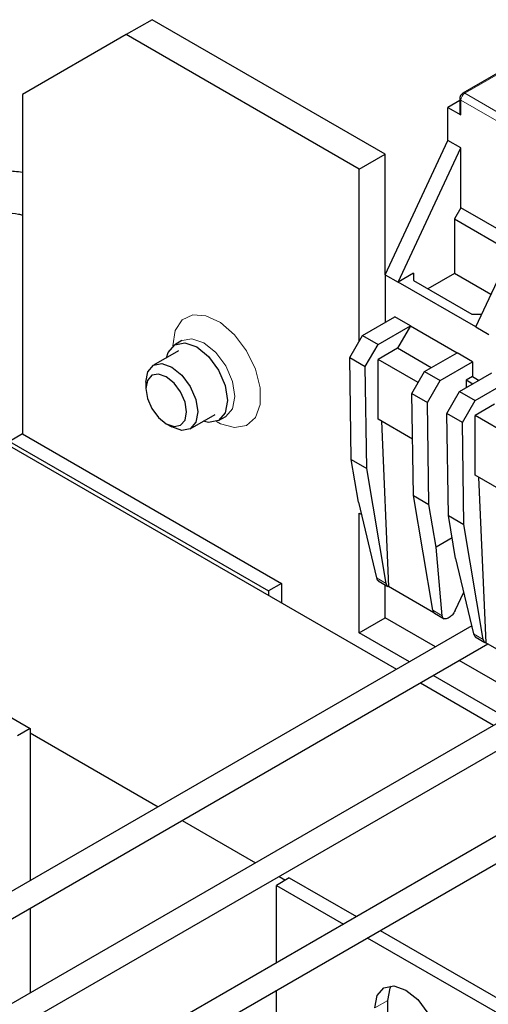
# Model space of a CAD drawing. Header units: millimetres. Extents: x 5 to 418, y 2 to 292.
# Tile 38 of 45: x 348 to 358, y 110 to 131. Entities that reach past the tile are written whole.
import ezdxf

# ---------------------------------------------------------------- set-up
doc = ezdxf.new("R2010")
doc.units = ezdxf.units.MM

msp = doc.modelspace()

# ---------------------------------------------------------------- linework, layer by layer
at = {"color": 7, "linetype": 'Continuous', "lineweight": 25}
for p, q in [((350.9707, 131.3199), (350.405, 130.9933)), ((356.0619, 128.3808), (350.9707, 131.3199)), ((350.405, 130.9933), (348.1423, 129.6866)), ((355.4962, 128.0542), (350.405, 130.9933)), ((359.3507, 130.6332), (357.7614, 129.7157)), ((348.1423, 129.6866), (348.1423, 122.2724)), ((357.6931, 129.5512), (357.4337, 129.4014)), ((357.6931, 129.5974), (357.6931, 129.2708)), ((357.4337, 129.4014), (357.7165, 129.2381)), ((357.4337, 128.6829), (357.4337, 129.4014)), ((356.0619, 125.7502), (357.4337, 128.6829)), ((357.7165, 128.5196), (357.4337, 128.6829)), ((356.3447, 125.5869), (357.7165, 128.5196)), ((357.7165, 127.2131), (357.7165, 128.5196)), ((355.4962, 128.0542), (356.0619, 128.3808)), ((356.0619, 125.7502), (356.0619, 128.3808)), ((355.4962, 124.2983), (355.4962, 128.0542)), ((358.0418, 124.6072), (359.4136, 127.5399)), ((357.7165, 127.2131), (357.5751, 126.9682)), ((358.9324, 126.5112), (357.7165, 127.2131)), ((357.5751, 126.9682), (357.5751, 125.776)), ((357.5751, 126.9682), (358.8121, 126.2541)), ((356.0619, 125.7502), (356.0619, 124.7065)), ((356.0619, 125.7502), (356.3447, 125.5869)), ((356.6841, 125.7828), (356.3447, 125.5869)), ((356.6841, 125.7828), (356.6841, 125.6196)), ((356.6841, 125.6196), (357.9569, 124.8848)), ((357.5751, 125.776), (356.9941, 125.4406)), ((358.373, 125.3154), (357.5751, 125.776)), ((358.0418, 124.6072), (356.3447, 125.5869)), ((355.5669, 124.4207), (356.274, 124.8289)), ((356.6134, 124.633), (356.274, 124.8289)), ((357.9569, 124.8848), (358.1716, 124.8848)), ((355.9063, 124.2248), (356.6134, 124.633)), ((356.6134, 124.633), (356.3306, 124.1431)), ((356.6134, 124.633), (357.6317, 124.0452)), ((358.0418, 124.6072), (358.3246, 124.4439)), ((355.2889, 123.9392), (355.5669, 124.4207)), ((355.5669, 124.4207), (355.9063, 124.2248)), ((351.6241, 124.3093), (351.4686, 124.2195)), ((355.6283, 123.7433), (355.9063, 124.2248)), ((356.3306, 124.1431), (355.9063, 123.8982)), ((357.0659, 123.7186), (356.3306, 124.1431)), ((351.5465, 124.0844), (351.0033, 123.7708)), ((355.2889, 123.9392), (355.6283, 123.7433)), ((355.3229, 121.7109), (355.2889, 123.9392)), ((356.7831, 123.392), (355.9063, 123.8982)), ((355.9063, 122.5917), (355.9063, 123.8982)), ((356.9245, 123.637), (357.6317, 124.0452)), ((357.9711, 123.8493), (357.6317, 124.0452)), ((355.6623, 121.515), (355.6283, 123.7433)), ((357.264, 123.4411), (357.9711, 123.8493)), ((357.9711, 123.8493), (357.9711, 123.5226)), ((356.6466, 123.1555), (356.9245, 123.637)), ((356.9245, 123.637), (357.264, 123.4411)), ((357.6882, 123.1961), (358.3953, 123.6043)), ((357.9711, 123.5226), (357.8325, 123.4426)), ((357.9711, 123.5226), (358.1124, 123.441)), ((350.8376, 123.4045), (350.8376, 123.2643)), ((356.986, 122.9596), (357.264, 123.4411)), ((357.8325, 123.4426), (357.8325, 123.2794)), ((357.9739, 123.361), (357.8325, 123.4426)), ((358.0276, 123.0002), (358.7347, 123.4084)), ((356.6466, 123.1555), (356.986, 122.9596)), ((356.6805, 120.9271), (356.6466, 123.1555)), ((357.4102, 122.7146), (357.6882, 123.1961)), ((357.6882, 123.1961), (358.0276, 123.0002)), ((357.0199, 120.7312), (356.986, 122.9596)), ((357.7496, 122.5187), (358.0276, 123.0002)), ((358.4519, 122.9185), (358.0276, 122.6736)), ((351.8033, 122.3851), (352.3465, 122.6987)), ((352.4245, 122.5636), (352.58, 122.6534)), ((357.7496, 122.5187), (357.4102, 122.7146)), ((357.4442, 120.4863), (357.4102, 122.7146)), ((358.9044, 122.1674), (358.0276, 122.6736)), ((358.0276, 121.3671), (358.0276, 122.6736)), ((351.2818, 122.4949), (351.4032, 122.4248)), ((356.6618, 122.1556), (355.9063, 122.5917)), ((355.9798, 122.5493), (356.137, 118.9359)), ((357.7836, 120.2903), (357.7496, 122.5187)), ((348.1423, 122.2724), (347.8594, 122.1092)), ((348.1423, 122.2724), (353.7991, 119.0068)), ((347.8594, 122.1092), (353.5163, 118.8435)), ((347.8594, 122.0112), (356.3109, 117.1322)), ((355.3229, 121.7109), (355.6623, 121.515)), ((355.4792, 120.7773), (355.3229, 121.7109)), ((356.0823, 119.0069), (355.6623, 121.515)), ((358.7831, 120.931), (358.0276, 121.3671)), ((358.1011, 121.3247), (358.2584, 117.7113)), ((356.6805, 120.9271), (357.0199, 120.7312)), ((357.1005, 118.419), (356.6805, 120.9271)), ((355.4792, 120.7773), (355.8737, 119.1273)), ((357.1763, 119.7977), (357.0199, 120.7312)), ((355.4962, 120.5421), (355.5418, 120.5158)), ((355.4962, 117.9291), (355.4962, 120.5421)), ((357.4442, 120.4863), (357.7836, 120.2903)), ((357.6005, 119.5527), (357.4442, 120.4863)), ((358.2036, 117.7822), (357.7836, 120.2903)), ((357.5257, 119.9994), (357.1763, 119.7977)), ((357.3091, 118.2986), (357.1763, 119.7977)), ((357.6005, 119.5527), (357.995, 117.9027)), ((342.6551, 119.1048), (348.312, 115.8391)), ((353.7991, 119.0068), (353.5163, 118.8435)), ((353.7991, 119.0068), (353.7991, 118.5823)), ((355.9106, 119.0642), (356.1216, 118.9424)), ((356.0619, 118.2557), (356.0619, 118.9769)), ((353.5163, 118.8435), (353.5163, 118.7455)), ((357.1264, 118.3647), (356.137, 118.9359)), ((357.5929, 118.4138), (357.7774, 118.8129)), ((357.1398, 118.3546), (357.3509, 118.2327)), ((357.9526, 118.08), (345.7637, 111.0435)), ((355.4962, 117.9291), (356.0619, 118.2557)), ((357.1594, 117.6221), (356.0619, 118.2557)), ((357.4642, 118.265), (357.4382, 118.25)), ((356.5937, 117.2955), (355.4962, 117.9291)), ((346.0237, 110.5931), (358.3062, 117.6837)), ((358.0319, 117.8396), (358.2429, 117.7178)), ((359.2478, 117.1401), (358.2584, 117.7113)), ((359.2808, 116.3975), (357.6795, 117.3219)), ((360.074, 116.8554), (347.885, 109.8189)), ((356.8309, 116.832), (358.4322, 115.9076)), ((358.7151, 116.0709), (357.1138, 116.9953)), ((348.145, 109.3685), (360.4275, 116.4591)), ((348.312, 115.8391), (348.0291, 115.6759)), ((348.312, 115.8391), (348.312, 112.5146)), ((348.312, 115.7412), (351.1066, 114.1279)), ((362.1953, 115.6308), (350.0063, 108.5942)), ((350.2663, 108.1439), (362.5488, 115.2344)), ((351.6266, 113.8276), (353.2279, 112.9032)), ((353.9688, 112.5735), (353.686, 112.4102)), ((353.748, 112.603), (353.884, 112.5245)), ((353.9688, 112.5735), (355.4341, 111.7276)), ((353.686, 112.4102), (355.1513, 111.5643)), ((353.686, 110.7185), (353.686, 112.4102)), ((348.312, 111.9141), (348.312, 110.0653)), ((355.9541, 111.4274), (359.6257, 109.3079)), ((355.6713, 111.2641), (359.3429, 109.1446)), ((353.686, 106.3189), (353.686, 110.118)), ((356.1184, 109.2096), (356.1184, 109.8955))]:
    msp.add_line(p, q, dxfattribs=at)
at = {"color": 7, "linetype": 'Continuous', "lineweight": 18}
for p, q in [((359.3907, 130.6292), (357.8014, 129.7117)), ((359.3591, 128.8125), (357.8014, 129.7117)), ((357.7165, 129.2381), (357.7165, 129.5648)), ((357.7165, 129.5648), (359.2727, 128.6664)), ((356.0823, 119.0069), (355.8737, 119.1273)), ((357.1005, 118.419), (357.3091, 118.2986)), ((358.2036, 117.7822), (357.995, 117.9027)), ((356.1184, 109.8955), (355.8356, 109.7322))]:
    msp.add_line(p, q, dxfattribs=at)
at = {"color": 7, "linetype": 'Continuous', "lineweight": 18, "flags": 128}
for points in [[(351.4261, 124.1981), (351.478, 124.5277), (351.6283, 124.7615), (351.8605, 124.8743), (352.1495, 124.8539), (352.4641, 124.7024), (352.7701, 124.4362), (353.0343, 124.0843), (353.2282, 123.6848), (353.3307, 123.2809), (353.3307, 122.9164), (353.2282, 122.6308), (353.0343, 122.4551), (352.7701, 122.4083), (352.4641, 122.4955), (352.3779, 122.5415)], [(351.626, 124.3103), (351.8434, 124.3519), (352.1021, 124.262), (352.3608, 124.0532), (352.5801, 123.7574), (352.7266, 123.4195), (352.7781, 123.0911), (352.7266, 122.8221), (352.5801, 122.6534), (352.5753, 122.6507)]]:
    msp.add_lwpolyline(points, dxfattribs=at)
at = {"color": 7, "linetype": 'Continuous', "lineweight": 25, "flags": 128}
for points in [[(351.2848, 123.9333), (351.322, 124.0508), (351.4685, 124.2195), (351.6878, 124.2621), (351.9465, 124.1722), (352.2052, 123.9634), (352.4245, 123.6676), (352.5711, 123.3297), (352.6225, 123.0013), (352.5711, 122.7323), (352.4245, 122.5636), (352.2052, 122.521), (352.0848, 122.5476)], [(350.8376, 123.4045), (350.8807, 123.6296), (351.0033, 123.7708), (351.1868, 123.8064), (351.4033, 123.7312), (351.6198, 123.5565), (351.8033, 123.3089), (351.9259, 123.0262), (351.969, 122.7514), (351.9259, 122.5263), (351.8033, 122.3851), (351.6198, 122.3495), (351.4033, 122.4247), (351.4033, 122.4247)], [(351.2818, 122.4949), (351.4518, 122.4358), (351.5959, 122.4638), (351.6922, 122.5746), (351.726, 122.7514), (351.6922, 122.9672), (351.5959, 123.1892), (351.4518, 123.3836), (351.2818, 123.5208), (351.1118, 123.5799), (350.9677, 123.5519), (350.8714, 123.441), (350.8376, 123.2643), (350.8714, 123.0484), (350.9677, 122.8264), (351.1118, 122.6321), (351.2818, 122.4949)], [(355.8356, 109.7322), (355.8873, 110.0023), (356.0344, 110.1717), (356.2546, 110.2145), (356.5144, 110.1242), (356.7742, 109.9145), (356.9944, 109.6175), (357.1416, 109.2782), (357.1932, 108.9484)], [(356.1184, 109.8955), (356.1701, 110.1656), (356.1972, 110.2164)]]:
    msp.add_lwpolyline(points, dxfattribs=at)
at = {"color": 7, "linetype": 'Continuous', "lineweight": 18}
for centre, radius, start, end in [((357.9007, 129.5564), 0.1844, 122.60548, 177.39452), ((357.7779, 129.679), 0.0402, 54.38325, 114.29763), ((357.7313, 129.6001), 0.0383, 184.02612, 247.264)]:
    msp.add_arc(centre, radius, start, end, dxfattribs=at)
at = {"color": 7, "linetype": 'Continuous', "lineweight": 25}
for centre, radius, start, end in [((357.7331, 129.2748), 0.0402, 185.6948, 245.62534), ((356.1639, 119.0132), 0.0818, 184.44574, 250.85107), ((357.1857, 118.4268), 0.0855, 185.17353, 237.54852), ((358.2852, 117.7886), 0.0818, 184.44574, 250.85107)]:
    msp.add_arc(centre, radius, start, end, dxfattribs=at)
for points, knots in [([(357.7614, 129.7157), (357.7527, 129.7098), (357.7325, 129.6959), (357.7079, 129.6621), (357.6946, 129.6266), (357.6934, 129.6041), (357.6931, 129.5974)], [0, 0, 0, 0, 0.2231601, 0.5208025, 0.8560548, 1, 1, 1, 1]), ([(348.1423, 127.9833), (348.0279, 127.9974), (347.7624, 128.0302), (347.3363, 127.9827), (346.9755, 127.8816), (346.7878, 127.7829), (346.7244, 127.7495)], [0, 0, 0, 0, 0.2300322, 0.5338092, 0.8422656, 1, 1, 1, 1]), ([(347.1843, 126.9527), (347.2155, 126.9691), (347.2991, 127.0128), (347.4988, 127.0725), (347.7687, 127.1006), (348.0033, 127.0913), (348.1138, 127.0591), (348.1423, 127.0508)], [0, 0, 0, 0, 0.1415702, 0.3794942, 0.6370404, 0.9063838, 1, 1, 1, 1]), ([(355.8737, 119.1273), (355.8768, 119.1173), (355.8829, 119.0978), (355.8979, 119.0735), (355.9132, 119.0659), (355.921, 119.062)], [0, 0, 0, 0, 0.33673612, 0.65887641, 1, 1, 1, 1]), ([(357.4382, 118.25), (357.4243, 118.2432), (357.3951, 118.229), (357.3545, 118.2286), (357.3277, 118.2459), (357.3134, 118.2717), (357.3106, 118.2895), (357.3091, 118.2986)], [0, 0, 0, 0, 0.2118548, 0.4488692, 0.7110968, 0.8523484, 1, 1, 1, 1]), ([(357.5929, 118.4138), (357.5843, 118.3973), (357.5677, 118.3651), (357.5343, 118.3224), (357.4993, 118.2878), (357.4757, 118.2725), (357.4642, 118.265)], [0, 0, 0, 0, 0.2694601, 0.5258976, 0.7693827, 1, 1, 1, 1]), ([(357.995, 117.9027), (357.9981, 117.8927), (358.0042, 117.8732), (358.0193, 117.8489), (358.0345, 117.8413), (358.0423, 117.8374)], [0, 0, 0, 0, 0.3367361, 0.6588764, 1, 1, 1, 1])]:
    msp.add_open_spline(points, degree=3, knots=knots, dxfattribs=at)

doc.saveas('drawing.dxf')
